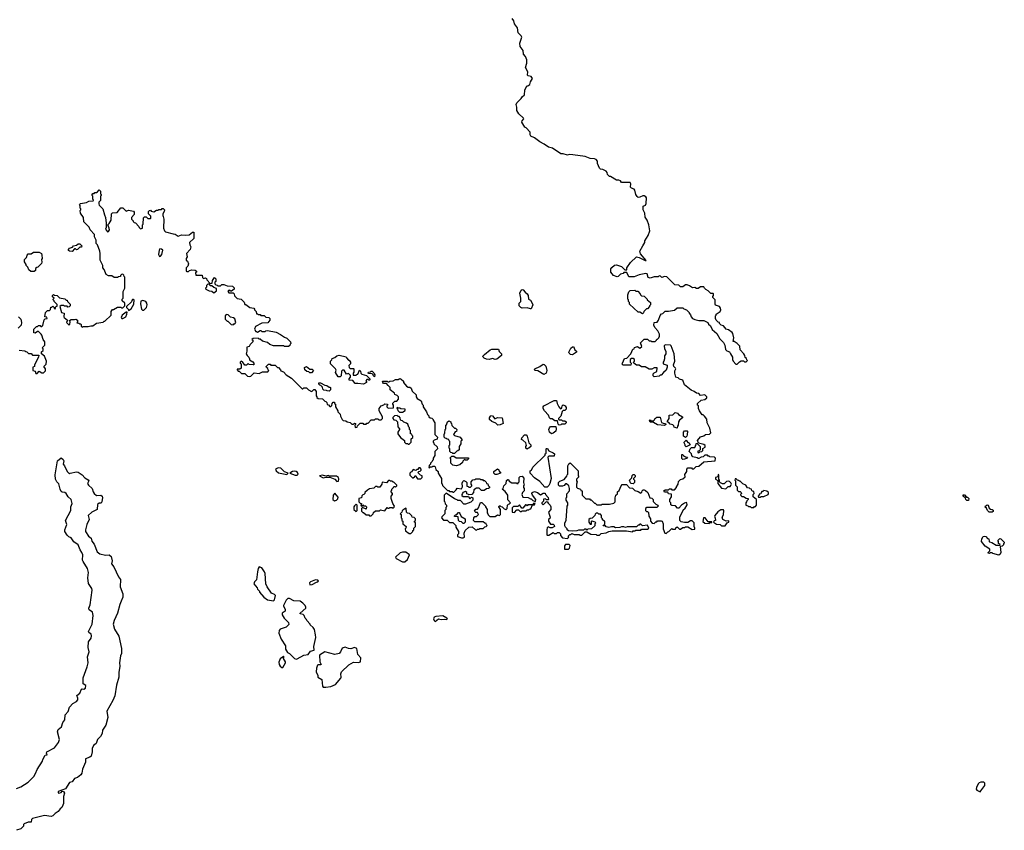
# Model space of a CAD drawing. Extents: x 1861455 to 2058065, y 200073 to 437907.
# Tile 244 of 256: x 1911632 to 1923320, y 321755 to 331383. Entities that reach past the tile are written whole.
import ezdxf

# ---------------------------------------------------------------- set-up
doc = ezdxf.new("R2010")
doc.units = 0

msp = doc.modelspace()

# ---------------------------------------------------------------- linework, layer by layer
at = {"layer": '0CON05XD'}
for points in [[(1919815, 326200), (1919805, 326200), (1919795, 326210), (1919765, 326210), (1919745, 326190), (1919723, 326187), (1919695, 326170), (1919685, 326170), (1919675, 326180), (1919622, 326192), (1919610, 326205), (1919608, 326228), (1919580, 326255), (1919590, 326285), (1919605, 326300), (1919648, 326302), (1919650, 326315), (1919660, 326325), (1919662, 326348), (1919675, 326350), (1919710, 326315), (1919710, 326275), (1919698, 326262), (1919682, 326258), (1919682, 326242), (1919695, 326240), (1919705, 326250), (1919728, 326252), (1919740, 326265), (1919742, 326288), (1919770, 326305), (1919770, 326325), (1919755, 326338), (1919692, 326352), (1919680, 326385), (1919712, 326428), (1919755, 326440), (1919773, 326457), (1919822, 326458), (1919838, 326475), (1919825, 326530), (1919792, 326595), (1919787, 326637), (1919760, 326675), (1919745, 326690), (1919735, 326690), (1919700, 326735), (1919690, 326765), (1919690, 326795), (1919680, 326805), (1919680, 326825), (1919720, 326865), (1919765, 326870), (1919788, 326892), (1919790, 326905), (1919765, 326927), (1919715, 326920), (1919695, 326942), (1919665, 326948), (1919638, 326968), (1919604, 326984), (1919524, 327044), (1919505, 327100), (1919465, 327112), (1919447, 327127), (1919422, 327135), (1919408, 327185), (1919408, 327212), (1919420, 327235), (1919418, 327245), (1919398, 327265), (1919392, 327285), (1919408, 327325), (1919402, 327415), (1919367, 327507), (1919357, 327517), (1919295, 327520), (1919283, 327507), (1919288, 327475), (1919302, 327445), (1919302, 327415), (1919288, 327392), (1919288, 327355), (1919280, 327325), (1919270, 327315), (1919270, 327295), (1919318, 327278), (1919320, 327255), (1919305, 327220), (1919275, 327192), (1919245, 327160), (1919235, 327160), (1919225, 327150), (1919165, 327140), (1919153, 327153), (1919150, 327175), (1919165, 327190), (1919197, 327203), (1919198, 327248), (1919163, 327247), (1919135, 327230), (1919105, 327230), (1919055, 327260), (1919015, 327260), (1918985, 327280), (1918955, 327280), (1918922, 327302), (1918920, 327315), (1918930, 327325), (1918930, 327345), (1918915, 327360), (1918895, 327360), (1918880, 327345), (1918880, 327315), (1918890, 327305), (1918885, 327280), (1918795, 327280), (1918780, 327295), (1918788, 327302), (1918812, 327358), (1918838, 327362), (1918888, 327412), (1918912, 327468), (1918928, 327472), (1918932, 327488), (1918965, 327500), (1918995, 327480), (1919018, 327502), (1919000, 327545), (1919045, 327590), (1919085, 327590), (1919105, 327570), (1919125, 327570), (1919135, 327560), (1919175, 327560), (1919190, 327575), (1919195, 327590), (1919205, 327590), (1919218, 327602), (1919228, 327625), (1919227, 327647), (1919208, 327688), (1919170, 327725), (1919160, 327755), (1919162, 327788), (1919198, 327792), (1919217, 327813), (1919235, 327870), (1919252, 327888), (1919268, 327892), (1919295, 327920), (1919335, 327920), (1919406, 327934), (1919435, 327960), (1919505, 327960), (1919515, 327950), (1919548, 327938), (1919580, 327905), (1919580, 327895), (1919597, 327877), (1919604, 327854), (1919620, 327835), (1919645, 327822), (1919695, 327808), (1919755, 327810), (1919800, 327785), (1919810, 327765), (1919832, 327745), (1919854, 327704), (1919906, 327656), (1919944, 327594), (1919987, 327547), (1920002, 327515), (1920010, 327465), (1920025, 327450), (1920059, 327439), (1920068, 327412), (1920092, 327375), (1920092, 327345), (1920100, 327325), (1920135, 327290), (1920148, 327292), (1920175, 327320), (1920195, 327330), (1920225, 327330), (1920235, 327320), (1920255, 327320), (1920270, 327335), (1920262, 327342), (1920258, 327358), (1920242, 327372), (1920240, 327395), (1920230, 327415), (1920183, 327463), (1920180, 327505), (1920150, 327535), (1920115, 327560), (1920102, 327562), (1920108, 327605), (1920098, 327655), (1920089, 327669), (1920048, 327698), (1920020, 327705), (1919986, 327746), (1919960, 327755), (1919940, 327775), (1919940, 327785), (1919925, 327790), (1919900, 327815), (1919890, 327835), (1919890, 327865), (1919900, 327875), (1919900, 327885), (1919948, 327915), (1919957, 327935), (1919952, 327955), (1919940, 327975), (1919893, 327993), (1919888, 328005), (1919888, 328055), (1919860, 328085), (1919860, 328095), (1919870, 328105), (1919870, 328125), (1919865, 328130), (1919835, 328130), (1919805, 328162), (1919777, 328177), (1919760, 328195), (1919755, 328210), (1919715, 328208), (1919685, 328190), (1919665, 328190), (1919645, 328200), (1919618, 328198), (1919585, 328223), (1919555, 328232), (1919535, 328232), (1919505, 328210), (1919475, 328210), (1919455, 328228), (1919410, 328235), (1919315, 328328), (1919288, 328332), (1919255, 328320), (1919238, 328338), (1919225, 328340), (1919212, 328328), (1919165, 328330), (1919115, 328312), (1919092, 328322), (1919080, 328365), (1919065, 328370), (1918985, 328352), (1918925, 328330), (1918865, 328330), (1918838, 328378), (1918805, 328380), (1918795, 328370), (1918765, 328360), (1918738, 328332), (1918725, 328330), (1918680, 328345), (1918650, 328385), (1918648, 328398), (1918650, 328425), (1918662, 328438), (1918693, 328467), (1918715, 328472), (1918775, 328450), (1918815, 328410), (1918838, 328412), (1918840, 328435), (1918881, 328499), (1918955, 328567), (1918985, 328560), (1919055, 328522), (1919068, 328522), (1919002, 328602), (1918992, 328635), (1919030, 328695), (1919052, 328738), (1919052, 328755), (1919091, 328819), (1919112, 328875), (1919102, 328945), (1919082, 329002), (1919058, 329038), (1919052, 329085), (1919032, 329125), (1919032, 329168), (1919059, 329181), (1919070, 329200), (1919074, 329265), (1919065, 329279), (1919045, 329289), (1919031, 329289), (1918993, 329273), (1918975, 329272), (1918961, 329281), (1918948, 329305), (1918936, 329356), (1918925, 329370), (1918895, 329380), (1918882, 329395), (1918888, 329435), (1918880, 329450), (1918775, 329450), (1918765, 329470), (1918745, 329478), (1918715, 329478), (1918645, 329520), (1918635, 329520), (1918610, 329545), (1918607, 329567), (1918593, 329583), (1918555, 329602), (1918528, 329608), (1918515, 329620), (1918493, 329673), (1918492, 329702), (1918475, 329722), (1918455, 329732), (1918403, 329733), (1918345, 329758), (1918198, 329778), (1918155, 329780), (1918135, 329772), (1918085, 329790), (1918055, 329790), (1917957, 329857), (1917908, 329868), (1917860, 329905), (1917805, 329930), (1917745, 329980), (1917701, 330001), (1917692, 330015), (1917690, 330045), (1917645, 330098), (1917627, 330107), (1917592, 330165), (1917595, 330180), (1917617, 330205), (1917612, 330215), (1917558, 330265), (1917533, 330305), (1917533, 330345), (1917526, 330375), (1917534, 330395), (1917585, 330448), (1917595, 330468), (1917625, 330490), (1917628, 330545), (1917654, 330596), (1917665, 330598), (1917687, 330613), (1917697, 330645), (1917719, 330685), (1917705, 330706), (1917670, 330715), (1917660, 330725), (1917663, 330765), (1917637, 330815), (1917654, 330865), (1917652, 330905), (1917636, 330946), (1917612, 330975), (1917608, 331015), (1917572, 331065), (1917570, 331105), (1917591, 331175), (1917585, 331189), (1917550, 331225), (1917541, 331285), (1917506, 331335), (1917498, 331368), (1917480, 331395)], [(1912555, 329340), (1912575, 329360), (1912590, 329345), (1912590, 329315), (1912600, 329305), (1912600, 329295), (1912590, 329285), (1912590, 329235), (1912573, 329217), (1912570, 329195), (1912575, 329180), (1912618, 329135), (1912638, 329065), (1912652, 329035), (1912660, 328965), (1912660, 328915), (1912652, 328895), (1912675, 328862), (1912688, 328865), (1912697, 328885), (1912696, 328906), (1912680, 328945), (1912695, 328960), (1912717, 329003), (1912722, 329078), (1912735, 329090), (1912788, 329092), (1912835, 329150), (1912855, 329150), (1912895, 329110), (1912925, 329122), (1912985, 329110), (1912992, 329095), (1912992, 329068), (1912960, 329035), (1912960, 329015), (1912980, 328995), (1912980, 328985), (1912992, 328972), (1913008, 328968), (1913048, 328928), (1913050, 328915), (1913065, 328900), (1913090, 328905), (1913090, 328945), (1913100, 328955), (1913102, 329028), (1913115, 329040), (1913135, 329040), (1913155, 329020), (1913185, 329020), (1913190, 329025), (1913188, 329048), (1913160, 329075), (1913160, 329105), (1913172, 329118), (1913185, 329120), (1913195, 329110), (1913225, 329100), (1913255, 329120), (1913275, 329120), (1913285, 329130), (1913315, 329130), (1913325, 329140), (1913335, 329140), (1913350, 329125), (1913347, 329103), (1913330, 329075), (1913330, 329055), (1913337, 329047), (1913342, 329015), (1913340, 328905), (1913352, 328875), (1913364, 328864), (1913455, 328838), (1913477, 328837), (1913515, 328812), (1913555, 328828), (1913605, 328823), (1913645, 328828), (1913682, 328858), (1913698, 328858), (1913700, 328785), (1913650, 328735), (1913652, 328708), (1913662, 328685), (1913657, 328653), (1913612, 328605), (1913620, 328565), (1913610, 328545), (1913610, 328525), (1913624, 328514), (1913638, 328482), (1913627, 328455), (1913608, 328435), (1913610, 328395), (1913615, 328390), (1913635, 328390), (1913650, 328405), (1913677, 328413), (1913717, 328407), (1913730, 328395), (1913730, 328385), (1913720, 328375), (1913725, 328350), (1913798, 328348), (1913802, 328322), (1913815, 328310), (1913838, 328318), (1913848, 328308), (1913852, 328292), (1913895, 328250), (1913918, 328252), (1913920, 328285), (1913945, 328320), (1913960, 328305), (1913960, 328275), (1913950, 328265), (1913950, 328245), (1913962, 328232), (1913975, 328230), (1913985, 328220), (1914015, 328220), (1914033, 328237), (1914055, 328238), (1914095, 328220), (1914157, 328217), (1914178, 328198), (1914178, 328182), (1914145, 328160), (1914135, 328160), (1914125, 328170), (1914112, 328168), (1914102, 328155), (1914115, 328140), (1914168, 328138), (1914180, 328125), (1914182, 328102), (1914215, 328070), (1914260, 328065), (1914298, 328028), (1914305, 328000), (1914318, 327998), (1914363, 327963), (1914410, 327955), (1914420, 327945), (1914420, 327935), (1914440, 327915), (1914445, 327890), (1914455, 327890), (1914465, 327880), (1914485, 327880), (1914495, 327870), (1914535, 327870), (1914555, 327850), (1914590, 327845), (1914600, 327835), (1914600, 327815), (1914578, 327782), (1914505, 327780), (1914432, 327738), (1914420, 327705), (1914435, 327680), (1914445, 327680), (1914455, 327670), (1914485, 327690), (1914495, 327690), (1914505, 327680), (1914545, 327680), (1914553, 327687), (1914575, 327690), (1914675, 327672), (1914730, 327645), (1914775, 327610), (1914805, 327600), (1914848, 327558), (1914850, 327535), (1914842, 327528), (1914838, 327512), (1914825, 327500), (1914775, 327500), (1914765, 327510), (1914645, 327510), (1914603, 327523), (1914575, 327550), (1914513, 327563), (1914488, 327588), (1914475, 327590), (1914465, 327600), (1914402, 327598), (1914390, 327585), (1914400, 327575), (1914400, 327555), (1914370, 327525), (1914355, 327500), (1914330, 327495), (1914330, 327445), (1914322, 327415), (1914332, 327395), (1914352, 327375), (1914362, 327355), (1914362, 327342), (1914399, 327319), (1914410, 327305), (1914410, 327285), (1914405, 327282), (1914358, 327288), (1914345, 327300), (1914325, 327280), (1914305, 327280), (1914278, 327318), (1914262, 327328), (1914250, 327315), (1914250, 327305), (1914260, 327295), (1914260, 327245), (1914245, 327230), (1914215, 327230), (1914212, 327225), (1914225, 327210), (1914238, 327208), (1914265, 327180), (1914305, 327180), (1914335, 327150), (1914357, 327143), (1914375, 327150), (1914415, 327190), (1914475, 327182), (1914515, 327200), (1914578, 327202), (1914590, 327215), (1914582, 327222), (1914578, 327238), (1914562, 327252), (1914560, 327265), (1914585, 327290), (1914605, 327290), (1914615, 327280), (1914665, 327280), (1914692, 327252), (1914705, 327250), (1914730, 327225), (1914732, 327212), (1914765, 327200), (1914794, 327164), (1914860, 327125), (1914985, 327000), (1914995, 327000), (1915005, 327010), (1915035, 327010), (1915060, 326985), (1915095, 326968), (1915105, 326970), (1915125, 326990), (1915135, 326990), (1915150, 326965), (1915150, 326915), (1915160, 326905), (1915160, 326895), (1915175, 326882), (1915225, 326880), (1915255, 326850), (1915268, 326848), (1915280, 326835), (1915282, 326812), (1915298, 326808), (1915315, 326790), (1915325, 326790), (1915338, 326802), (1915340, 326825), (1915352, 326838), (1915368, 326838), (1915370, 326825), (1915380, 326815), (1915383, 326783), (1915410, 326735), (1915410, 326725), (1915437, 326697), (1915440, 326675), (1915460, 326635), (1915473, 326623), (1915505, 326620), (1915518, 326608), (1915555, 326600), (1915575, 326580), (1915595, 326580), (1915605, 326590), (1915618, 326588), (1915620, 326575), (1915610, 326565), (1915615, 326540), (1915638, 326542), (1915642, 326558), (1915675, 326590), (1915705, 326590), (1915715, 326580), (1915745, 326580), (1915755, 326590), (1915768, 326592), (1915805, 326630), (1915845, 326630), (1915855, 326640), (1915885, 326640), (1915895, 326630), (1915925, 326630), (1915938, 326645), (1915940, 326665), (1915900, 326735), (1915900, 326765), (1915922, 326798), (1915955, 326810), (1915965, 326820), (1915998, 326818), (1916000, 326805), (1915992, 326798), (1915990, 326785), (1916005, 326770), (1916068, 326772), (1916070, 326805), (1916060, 326815), (1916062, 326828), (1916085, 326850), (1916108, 326852), (1916130, 326875), (1916130, 326905), (1916115, 326920), (1916085, 326930), (1916080, 326945), (1916030, 326985), (1916030, 327015), (1916008, 327038), (1915985, 327060), (1915952, 327062), (1915942, 327072), (1915940, 327085), (1915945, 327090), (1915995, 327090), (1916005, 327080), (1916015, 327080), (1916025, 327090), (1916067, 327093), (1916095, 327110), (1916125, 327110), (1916145, 327120), (1916160, 327115), (1916188, 327088), (1916190, 327075), (1916225, 327030), (1916245, 327020), (1916265, 327020), (1916280, 327005), (1916292, 326972), (1916338, 326928), (1916340, 326905), (1916350, 326885), (1916398, 326855), (1916410, 326815), (1916420, 326805), (1916420, 326785), (1916460, 326725), (1916472, 326692), (1916488, 326678), (1916490, 326665), (1916503, 326653), (1916525, 326650), (1916540, 326635), (1916540, 326625), (1916560, 326595), (1916560, 326455), (1916590, 326425), (1916588, 326402), (1916552, 326388), (1916542, 326378), (1916540, 326365), (1916548, 326358), (1916550, 326345), (1916588, 326308), (1916590, 326285), (1916560, 326255), (1916560, 326205), (1916540, 326175), (1916540, 326155), (1916532, 326148), (1916530, 326135), (1916510, 326115), (1916508, 326102), (1916492, 326088), (1916490, 326065), (1916495, 326060), (1916505, 326070), (1916525, 326070), (1916535, 326080), (1916555, 326080), (1916565, 326070), (1916572, 326042), (1916600, 326015), (1916600, 325995), (1916640, 325935), (1916640, 325875), (1916648, 325868), (1916652, 325852), (1916712, 325792), (1916725, 325790), (1916735, 325780), (1916765, 325780), (1916775, 325770), (1916785, 325770), (1916815, 325800), (1916825, 325820), (1916878, 325812), (1916888, 325835), (1916883, 325877), (1916892, 325898), (1916905, 325910), (1916929, 325899), (1916940, 325885), (1916942, 325842), (1916955, 325840), (1916965, 325830), (1916985, 325830), (1917000, 325845), (1917000, 325855), (1916990, 325865), (1916990, 325895), (1917012, 325918), (1917035, 325920), (1917045, 325930), (1917095, 325930), (1917105, 325920), (1917125, 325920), (1917135, 325910), (1917148, 325908), (1917168, 325888), (1917172, 325872), (1917188, 325868), (1917192, 325852), (1917210, 325835), (1917208, 325822), (1917197, 325813), (1917175, 325810), (1917145, 325790), (1917115, 325790), (1917085, 325820), (1917053, 325817), (1917022, 325798), (1917020, 325765), (1916998, 325742), (1916965, 325740), (1916960, 325745)], [(1911628, 327458), (1911695, 327450), (1911705, 327440), (1911718, 327438), (1911738, 327418), (1911768, 327418), (1911785, 327400), (1911858, 327398), (1911857, 327373), (1911810, 327285), (1911810, 327265), (1911790, 327255), (1911790, 327215), (1911818, 327208), (1911825, 327180), (1911838, 327182), (1911865, 327210), (1911895, 327190), (1911915, 327190), (1911938, 327212), (1911940, 327235), (1911920, 327265), (1911948, 327292), (1911950, 327325), (1911928, 327388), (1911890, 327415), (1911893, 327437), (1911910, 327455), (1911910, 327475), (1911900, 327485), (1911930, 327515), (1911930, 327555), (1911910, 327585), (1911897, 327637), (1911888, 327648), (1911855, 327680), (1911845, 327680), (1911815, 327660), (1911802, 327662), (1911800, 327705), (1911832, 327738), (1911845, 327740), (1911855, 327750), (1911875, 327750), (1911885, 327740), (1911895, 327740), (1911908, 327752), (1911923, 327817), (1911935, 327830), (1911960, 327835), (1911955, 327850), (1911930, 327855), (1911940, 327905), (1911962, 327928), (1911985, 327930), (1911998, 327942), (1912002, 327968), (1912015, 327970), (1912025, 327980), (1912038, 327968), (1912042, 327952), (1912055, 327950), (1912062, 327978), (1912078, 327982), (1912078, 327998), (1912040, 328035), (1912040, 328045), (1912030, 328055), (1912030, 328065), (1912040, 328075), (1912022, 328092), (1912020, 328105), (1912032, 328118), (1912045, 328110), (1912078, 328108), (1912105, 328080), (1912167, 328067), (1912185, 328050), (1912195, 328050), (1912200, 328035), (1912230, 328005), (1912230, 327985), (1912218, 327972), (1912205, 327970), (1912195, 327980), (1912165, 327980), (1912155, 327988), (1912123, 327987), (1912110, 327975), (1912130, 327905), (1912160, 327895), (1912158, 327855), (1912162, 327845), (1912200, 327815), (1912190, 327785), (1912215, 327760), (1912227, 327763), (1912230, 327795), (1912222, 327808), (1912245, 327820), (1912285, 327820), (1912297, 327827), (1912320, 327815), (1912320, 327795), (1912312, 327782), (1912335, 327780), (1912345, 327770), (1912355, 327770), (1912362, 327762), (1912363, 327743), (1912375, 327732), (1912385, 327740), (1912445, 327738), (1912475, 327748), (1912502, 327748), (1912543, 327777), (1912625, 327790), (1912635, 327800), (1912645, 327800), (1912718, 327872), (1912720, 327915), (1912735, 327940), (1912745, 327940), (1912795, 327970), (1912835, 327970), (1912845, 327960), (1912855, 327960), (1912880, 327985), (1912880, 328015), (1912850, 328045), (1912850, 328065), (1912860, 328075), (1912862, 328155), (1912880, 328195), (1912880, 328325), (1912872, 328332), (1912868, 328348), (1912855, 328360), (1912842, 328358), (1912830, 328345), (1912828, 328332), (1912805, 328330), (1912795, 328320), (1912755, 328320), (1912725, 328340), (1912685, 328340), (1912660, 328355), (1912637, 328417), (1912620, 328435), (1912620, 328465), (1912588, 328528), (1912588, 328605), (1912582, 328632), (1912557, 328707), (1912542, 328725), (1912540, 328765), (1912522, 328805), (1912522, 328832), (1912470, 328885), (1912458, 328918), (1912393, 328983), (1912390, 329035), (1912354, 329084), (1912350, 329115), (1912360, 329125), (1912360, 329135), (1912350, 329145), (1912350, 329175), (1912342, 329188), (1912355, 329200), (1912425, 329210), (1912453, 329227), (1912505, 329230), (1912510, 329235), (1912500, 329255), (1912500, 329285), (1912493, 329293), (1912493, 329307), (1912502, 329318), (1912515, 329320), (1912525, 329330), (1912545, 329330), (1912555, 329340)], [(1912255, 328630), (1912222, 328632), (1912212, 328642), (1912210, 328655), (1912225, 328670), (1912258, 328682), (1912272, 328698), (1912307, 328703), (1912325, 328720), (1912345, 328720), (1912370, 328695), (1912368, 328682), (1912345, 328680), (1912318, 328652), (1912305, 328650), (1912295, 328660), (1912285, 328660), (1912255, 328630)], [(1913291, 328571), (1913305, 328572), (1913320, 328595), (1913330, 328645), (1913317, 328657), (1913295, 328660), (1913288, 328645), (1913281, 328595), (1913291, 328571)], [(1911805, 328390), (1911765, 328390), (1911742, 328412), (1911730, 328445), (1911710, 328465), (1911710, 328475), (1911690, 328505), (1911690, 328535), (1911715, 328560), (1911723, 328587), (1911735, 328600), (1911767, 328603), (1911798, 328622), (1911865, 328620), (1911890, 328605), (1911897, 328587), (1911900, 328545), (1911890, 328535), (1911897, 328503), (1911890, 328485), (1911848, 328442), (1911835, 328440), (1911822, 328428), (1911820, 328405), (1911805, 328390)], [(1913935, 328140), (1913968, 328162), (1913968, 328188), (1913935, 328200), (1913915, 328220), (1913892, 328222), (1913885, 328240), (1913865, 328240), (1913850, 328225), (1913850, 328205), (1913840, 328195), (1913842, 328182), (1913883, 328163), (1913915, 328160), (1913935, 328140)], [(1917695, 327948), (1917655, 327960), (1917598, 327958), (1917580, 327965), (1917563, 327983), (1917560, 328015), (1917580, 328035), (1917580, 328075), (1917568, 328135), (1917585, 328170), (1917595, 328178), (1917610, 328175), (1917632, 328145), (1917657, 328125), (1917668, 328105), (1917673, 328063), (1917695, 328050), (1917712, 328022), (1917722, 327995), (1917705, 327950), (1917695, 327948)], [(1919025, 327890), (1918995, 327910), (1918975, 327910), (1918872, 328002), (1918870, 328025), (1918860, 328035), (1918860, 328055), (1918850, 328065), (1918850, 328115), (1918865, 328150), (1918880, 328165), (1918935, 328170), (1918945, 328160), (1918968, 328158), (1918998, 328128), (1919000, 328115), (1919012, 328102), (1919045, 328100), (1919080, 328065), (1919080, 328055), (1919120, 328025), (1919120, 327995), (1919110, 327985), (1919110, 327975), (1919085, 327950), (1919072, 327948), (1919042, 327918), (1919038, 327902), (1919025, 327890)], [(1912925, 327930), (1912955, 327950), (1912988, 328005), (1912990, 328055), (1912985, 328060), (1912972, 328058), (1912962, 328048), (1912958, 328032), (1912900, 327975), (1912900, 327965), (1912920, 327945), (1912925, 327930)], [(1913092, 327932), (1913105, 327934), (1913137, 327965), (1913144, 327996), (1913141, 328015), (1913128, 328035), (1913093, 328047), (1913072, 328038), (1913068, 328008), (1913078, 327945), (1913092, 327932)], [(1911620, 327855), (1911647, 327827), (1911652, 327785), (1911650, 327755), (1911615, 327720)], [(1912844, 327834), (1912855, 327834), (1912892, 327855), (1912906, 327885), (1912908, 327908), (1912895, 327910), (1912848, 327872), (1912837, 327845), (1912844, 327834)], [(1914165, 327760), (1914175, 327770), (1914188, 327772), (1914200, 327785), (1914185, 327830), (1914172, 327842), (1914135, 327850), (1914107, 327877), (1914085, 327880), (1914070, 327865), (1914070, 327825), (1914095, 327800), (1914105, 327800), (1914142, 327762), (1914165, 327760)], [(1918195, 327403), (1918170, 327405), (1918153, 327423), (1918152, 327435), (1918175, 327480), (1918193, 327497), (1918205, 327500), (1918223, 327463), (1918240, 327445), (1918240, 327435), (1918195, 327403)], [(1915715, 327052), (1915645, 327062), (1915615, 327060), (1915587, 327097), (1915542, 327102), (1915542, 327118), (1915560, 327135), (1915560, 327155), (1915535, 327180), (1915512, 327172), (1915485, 327220), (1915465, 327220), (1915452, 327208), (1915448, 327152), (1915435, 327140), (1915412, 327142), (1915383, 327193), (1915388, 327218), (1915380, 327235), (1915320, 327295), (1915320, 327325), (1915338, 327342), (1915342, 327358), (1915375, 327370), (1915398, 327392), (1915425, 327400), (1915508, 327378), (1915510, 327365), (1915535, 327340), (1915545, 327340), (1915560, 327315), (1915560, 327295), (1915540, 327275), (1915542, 327252), (1915555, 327240), (1915595, 327240), (1915600, 327235), (1915600, 327195), (1915590, 327185), (1915592, 327162), (1915625, 327160), (1915635, 327170), (1915648, 327172), (1915665, 327220), (1915678, 327208), (1915680, 327185), (1915692, 327172), (1915748, 327158), (1915788, 327118), (1915790, 327105), (1915785, 327100), (1915775, 327100), (1915765, 327110), (1915752, 327108), (1915740, 327095), (1915750, 327085), (1915748, 327072), (1915715, 327052)], [(1917205, 327347), (1917175, 327350), (1917145, 327362), (1917134, 327374), (1917132, 327385), (1917148, 327405), (1917218, 327462), (1917235, 327468), (1917315, 327470), (1917322, 327442), (1917350, 327415), (1917350, 327395), (1917295, 327350), (1917275, 327348), (1917245, 327358), (1917205, 327347)], [(1915095, 327190), (1915075, 327190), (1915065, 327200), (1915040, 327205), (1915018, 327225), (1915015, 327250), (1915035, 327262), (1915075, 327230), (1915105, 327230), (1915120, 327215), (1915095, 327190)], [(1917855, 327170), (1917782, 327212), (1917750, 327215), (1917742, 327225), (1917748, 327235), (1917807, 327263), (1917845, 327290), (1917858, 327288), (1917877, 327267), (1917888, 327215), (1917880, 327185), (1917855, 327170)], [(1915845, 327140), (1915832, 327152), (1915830, 327165), (1915818, 327178), (1915775, 327180), (1915770, 327185), (1915772, 327198), (1915795, 327200), (1915805, 327210), (1915818, 327208), (1915838, 327188), (1915840, 327175), (1915850, 327165), (1915845, 327140)], [(1915305, 326970), (1915283, 326973), (1915275, 326980), (1915242, 326982), (1915230, 326995), (1915228, 327018), (1915208, 327038), (1915195, 327040), (1915182, 327052), (1915182, 327068), (1915205, 327070), (1915255, 327040), (1915277, 327037), (1915305, 327020), (1915315, 327020), (1915320, 327015), (1915320, 326985), (1915305, 326970)], [(1918038, 326568), (1918025, 326580), (1918018, 326618), (1917985, 326620), (1917955, 326640), (1917935, 326640), (1917922, 326652), (1917908, 326685), (1917862, 326735), (1917848, 326765), (1917848, 326785), (1917855, 326798), (1917975, 326858), (1918005, 326860), (1918013, 326823), (1918033, 326783), (1918052, 326762), (1918068, 326772), (1918070, 326795), (1918085, 326810), (1918106, 326796), (1918120, 326775), (1918118, 326755), (1918105, 326740), (1918085, 326740), (1918072, 326728), (1918057, 326673), (1918030, 326645), (1918030, 326635), (1918035, 326630), (1918065, 326630), (1918075, 326620), (1918105, 326620), (1918118, 326608), (1918120, 326595), (1918105, 326580), (1918065, 326580), (1918055, 326570), (1918038, 326568)], [(1916255, 326340), (1916280, 326365), (1916280, 326405), (1916298, 326422), (1916300, 326435), (1916292, 326442), (1916288, 326458), (1916270, 326465), (1916270, 326505), (1916260, 326515), (1916260, 326535), (1916252, 326542), (1916238, 326578), (1916225, 326590), (1916192, 326602), (1916178, 326618), (1916162, 326622), (1916152, 326632), (1916150, 326655), (1916138, 326668), (1916125, 326670), (1916115, 326680), (1916082, 326678), (1916062, 326658), (1916060, 326645), (1916072, 326632), (1916097, 326627), (1916118, 326608), (1916120, 326545), (1916140, 326525), (1916140, 326515), (1916120, 326485), (1916120, 326465), (1916151, 326421), (1916200, 326385), (1916200, 326365), (1916215, 326350), (1916235, 326350), (1916245, 326340), (1916255, 326340)], [(1916175, 326720), (1916208, 326742), (1916208, 326758), (1916155, 326760), (1916145, 326770), (1916125, 326770), (1916112, 326778), (1916110, 326765), (1916118, 326758), (1916122, 326742), (1916142, 326722), (1916175, 326720)], [(1917308, 326568), (1917285, 326590), (1917235, 326610), (1917210, 326635), (1917210, 326655), (1917220, 326675), (1917225, 326680), (1917245, 326678), (1917272, 326642), (1917305, 326658), (1917360, 326655), (1917372, 326588), (1917335, 326572), (1917308, 326568)], [(1919435, 326530), (1919402, 326542), (1919398, 326558), (1919385, 326570), (1919355, 326580), (1919338, 326598), (1919322, 326602), (1919322, 326615), (1919340, 326645), (1919340, 326685), (1919385, 326690), (1919415, 326717), (1919441, 326711), (1919454, 326694), (1919500, 326665), (1919500, 326655), (1919464, 326626), (1919453, 326607), (1919450, 326565), (1919440, 326555), (1919435, 326530)], [(1916795, 326230), (1916775, 326230), (1916765, 326240), (1916752, 326242), (1916740, 326255), (1916740, 326285), (1916730, 326295), (1916730, 326325), (1916740, 326335), (1916740, 326375), (1916732, 326382), (1916728, 326398), (1916705, 326400), (1916695, 326410), (1916682, 326412), (1916670, 326425), (1916670, 326455), (1916680, 326475), (1916683, 326517), (1916690, 326525), (1916690, 326565), (1916698, 326572), (1916712, 326608), (1916725, 326620), (1916750, 326605), (1916750, 326595), (1916760, 326585), (1916762, 326562), (1916792, 326532), (1916805, 326530), (1916820, 326515), (1916818, 326492), (1916802, 326488), (1916780, 326455), (1916793, 326443), (1916860, 326425), (1916880, 326395), (1916880, 326385), (1916870, 326375), (1916870, 326345), (1916850, 326315), (1916848, 326272), (1916835, 326260), (1916822, 326258), (1916795, 326230)], [(1917945, 326462), (1917923, 326483), (1917912, 326515), (1917920, 326535), (1917935, 326550), (1917995, 326550), (1918002, 326525), (1917998, 326495), (1917965, 326470), (1917945, 326462)], [(1919285, 326563), (1919205, 326570), (1919155, 326600), (1919122, 326602), (1919112, 326612), (1919110, 326625), (1919115, 326630), (1919125, 326620), (1919155, 326620), (1919168, 326632), (1919175, 326650), (1919185, 326650), (1919195, 326660), (1919235, 326660), (1919250, 326600), (1919269, 326589), (1919300, 326585), (1919302, 326575), (1919285, 326563)], [(1917655, 326280), (1917640, 326295), (1917640, 326315), (1917650, 326325), (1917640, 326355), (1917605, 326390), (1917590, 326395), (1917592, 326418), (1917625, 326450), (1917645, 326450), (1917657, 326437), (1917678, 326358), (1917700, 326335), (1917698, 326312), (1917678, 326292), (1917665, 326290), (1917655, 326280)], [(1919535, 326420), (1919510, 326435), (1919510, 326485), (1919525, 326500), (1919555, 326500), (1919560, 326495), (1919557, 326453), (1919550, 326435), (1919535, 326420)], [(1919545, 326310), (1919533, 326323), (1919532, 326335), (1919520, 326355), (1919520, 326365), (1919545, 326390), (1919550, 326375), (1919565, 326360), (1919575, 326360), (1919590, 326335), (1919545, 326310)], [(1916960, 325745), (1916942, 325752), (1916940, 325765), (1916925, 325780), (1916892, 325768), (1916890, 325755), (1916880, 325745), (1916882, 325732), (1916895, 325720), (1916958, 325718), (1916975, 325690), (1916995, 325710), (1917010, 325705), (1917010, 325675), (1916988, 325652), (1916925, 325628), (1916905, 325630), (1916865, 325670), (1916835, 325670), (1916825, 325680), (1916795, 325690), (1916695, 325760), (1916670, 325735), (1916670, 325665), (1916680, 325655), (1916682, 325632), (1916700, 325615), (1916700, 325595), (1916692, 325588), (1916690, 325565), (1916680, 325555), (1916677, 325513), (1916642, 325478), (1916640, 325465), (1916665, 325440), (1916705, 325440), (1916735, 325410), (1916775, 325410), (1916810, 325375), (1916810, 325355), (1916840, 325305), (1916840, 325275), (1916830, 325265), (1916830, 325245), (1916875, 325230), (1916895, 325230), (1916912, 325238), (1916908, 325285), (1916920, 325315), (1916963, 325357), (1917005, 325360), (1917042, 325322), (1917055, 325320), (1917065, 325330), (1917085, 325330), (1917095, 325340), (1917135, 325340), (1917152, 325358), (1917168, 325362), (1917180, 325375), (1917172, 325382), (1917168, 325398), (1917152, 325402), (1917135, 325420), (1917035, 325420), (1917020, 325435), (1917022, 325468), (1917035, 325480), (1917055, 325480), (1917078, 325505), (1917065, 325530), (1917045, 325530), (1917030, 325545), (1917045, 325570), (1917065, 325570), (1917080, 325585), (1917102, 325648), (1917118, 325648), (1917160, 325605), (1917160, 325595), (1917180, 325565), (1917180, 325525), (1917190, 325515), (1917192, 325502), (1917212, 325482), (1917275, 325480), (1917305, 325500), (1917328, 325492), (1917340, 325505), (1917340, 325565), (1917320, 325595), (1917322, 325608), (1917335, 325610), (1917345, 325600), (1917358, 325598), (1917382, 325572), (1917395, 325570), (1917405, 325560), (1917420, 325575), (1917422, 325618), (1917435, 325630), (1917448, 325632), (1917460, 325645), (1917428, 325678), (1917427, 325737), (1917397, 325777), (1917360, 325805), (1917370, 325815), (1917380, 325845), (1917408, 325872), (1917412, 325908), (1917425, 325920), (1917435, 325920), (1917442, 325902), (1917475, 325880), (1917525, 325880), (1917535, 325872), (1917550, 325875), (1917550, 325885), (1917560, 325895), (1917560, 325945), (1917572, 325958), (1917595, 325960), (1917617, 325937), (1917612, 325885), (1917620, 325855), (1917613, 325847), (1917612, 325825), (1917620, 325815), (1917620, 325785), (1917600, 325765), (1917592, 325745), (1917605, 325712), (1917667, 325707), (1917695, 325690), (1917705, 325690), (1917725, 325670), (1917755, 325660), (1917760, 325685), (1917718, 325735), (1917710, 325755), (1917715, 325768), (1917745, 325777), (1917780, 325765), (1917815, 325740), (1917845, 325760), (1917870, 325760), (1917872, 325742), (1917907, 325707), (1917910, 325685), (1917905, 325680), (1917885, 325680), (1917875, 325690), (1917852, 325688), (1917850, 325665), (1917830, 325645), (1917830, 325635), (1917845, 325620), (1917882, 325658), (1917895, 325660), (1917905, 325640), (1917930, 325615), (1917938, 325595), (1917938, 325565), (1917910, 325535), (1917930, 325475), (1917925, 325460), (1917910, 325445), (1917910, 325425), (1917932, 325392), (1917965, 325390), (1917978, 325378), (1917980, 325365), (1917952, 325348), (1917928, 325348), (1917905, 325360), (1917892, 325348), (1917888, 325325), (1917890, 325265), (1917895, 325260), (1917915, 325260), (1917965, 325290), (1917975, 325280), (1918005, 325280), (1918015, 325290), (1918035, 325290), (1918050, 325275), (1918050, 325255), (1918075, 325230), (1918135, 325220), (1918150, 325235), (1918142, 325248), (1918162, 325268), (1918175, 325270), (1918185, 325280), (1918215, 325270), (1918275, 325270), (1918285, 325260), (1918305, 325260), (1918345, 325300), (1918365, 325300), (1918413, 325273), (1918475, 325270), (1918485, 325260), (1918515, 325260), (1918535, 325280), (1918595, 325288), (1918625, 325302), (1918665, 325310), (1918835, 325310), (1918905, 325300), (1918915, 325310), (1918935, 325310), (1918945, 325320), (1919005, 325320), (1919015, 325330), (1919085, 325330), (1919100, 325345), (1919085, 325380), (1919025, 325372), (1919005, 325390), (1918995, 325390), (1918985, 325380), (1918975, 325380), (1918955, 325360), (1918935, 325358), (1918845, 325360), (1918825, 325352), (1918805, 325360), (1918775, 325360), (1918755, 325350), (1918705, 325348), (1918685, 325360), (1918658, 325358), (1918625, 325352), (1918595, 325360), (1918585, 325370), (1918560, 325370), (1918562, 325378), (1918580, 325385), (1918578, 325428), (1918565, 325430), (1918552, 325442), (1918550, 325455), (1918540, 325465), (1918540, 325495), (1918528, 325508), (1918505, 325510), (1918495, 325520), (1918475, 325520), (1918462, 325508), (1918458, 325492), (1918428, 325462), (1918405, 325460), (1918390, 325445), (1918390, 325415), (1918405, 325390), (1918418, 325392), (1918420, 325425), (1918425, 325430), (1918458, 325418), (1918470, 325405), (1918460, 325395), (1918458, 325372), (1918420, 325335), (1918375, 325330), (1918365, 325320), (1918355, 325330), (1918335, 325330), (1918325, 325320), (1918265, 325320), (1918245, 325310), (1918195, 325308), (1918145, 325310), (1918132, 325322), (1918130, 325335), (1918110, 325355), (1918103, 325373), (1918102, 325405), (1918120, 325435), (1918130, 325605), (1918140, 325615), (1918140, 325645), (1918120, 325675), (1918120, 325705), (1918128, 325712), (1918128, 325752), (1918160, 325785), (1918160, 325815), (1918150, 325845), (1918125, 325870), (1918112, 325868), (1918095, 325850), (1918077, 325843), (1918042, 325842), (1918030, 325855), (1918030, 325885), (1918045, 325902), (1918095, 325920), (1918128, 325962), (1918130, 325975), (1918140, 325985), (1918140, 326085), (1918152, 326108), (1918168, 326118), (1918260, 326025), (1918260, 325965), (1918270, 325955), (1918240, 325925), (1918240, 325905), (1918248, 325895), (1918240, 325865), (1918242, 325832), (1918255, 325820), (1918288, 325808), (1918292, 325792), (1918308, 325788), (1918310, 325735), (1918352, 325692), (1918395, 325690), (1918405, 325680), (1918415, 325680), (1918455, 325640), (1918465, 325640), (1918485, 325620), (1918535, 325620), (1918545, 325630), (1918635, 325630), (1918685, 325640), (1918700, 325655), (1918700, 325705), (1918710, 325735), (1918728, 325752), (1918730, 325775), (1918748, 325792), (1918772, 325848), (1918785, 325860), (1918835, 325860), (1918872, 325822), (1918905, 325820), (1918935, 325790), (1918975, 325780), (1919005, 325760), (1919018, 325772), (1919020, 325785), (1919032, 325798), (1919045, 325800), (1919062, 325792), (1919090, 325765), (1919112, 325702), (1919138, 325698), (1919150, 325685), (1919152, 325662), (1919185, 325630), (1919208, 325618), (1919210, 325605), (1919195, 325590), (1919175, 325588), (1919075, 325590), (1919060, 325575), (1919060, 325555), (1919072, 325542), (1919085, 325540), (1919098, 325528), (1919100, 325485), (1919120, 325455), (1919120, 325425), (1919142, 325402), (1919165, 325400), (1919182, 325418), (1919195, 325420), (1919205, 325430), (1919245, 325432), (1919260, 325425), (1919272, 325395), (1919270, 325335), (1919292, 325282), (1919305, 325280), (1919325, 325300), (1919338, 325302), (1919375, 325340), (1919385, 325330), (1919418, 325332), (1919422, 325348), (1919435, 325360), (1919465, 325330), (1919475, 325330), (1919505, 325350), (1919525, 325350), (1919535, 325360), (1919565, 325360), (1919615, 325328), (1919645, 325332), (1919648, 325345), (1919638, 325365), (1919640, 325405), (1919615, 325430), (1919595, 325432), (1919565, 325410), (1919525, 325410), (1919485, 325420), (1919470, 325435), (1919468, 325472), (1919512, 325565), (1919526, 325574), (1919555, 325620), (1919552, 325645), (1919545, 325650), (1919525, 325642), (1919488, 325615), (1919455, 325580), (1919442, 325582), (1919417, 325607), (1919372, 325612), (1919362, 325622), (1919360, 325645), (1919350, 325655), (1919350, 325685), (1919368, 325715), (1919368, 325748), (1919335, 325750), (1919325, 325770), (1919285, 325770), (1919280, 325785), (1919295, 325800), (1919335, 325800), (1919345, 325810), (1919365, 325810), (1919375, 325800), (1919405, 325800), (1919430, 325825), (1919430, 325835), (1919450, 325865), (1919452, 325898), (1919475, 325920), (1919505, 325930), (1919530, 325955), (1919528, 325982), (1919550, 326015), (1919550, 326045), (1919562, 326058), (1919605, 326060), (1919615, 326050), (1919635, 326050), (1919663, 326077), (1919695, 326080), (1919755, 326130), (1919886, 326144), (1919890, 326175), (1919878, 326188), (1919825, 326190), (1919815, 326200)], [(1916815, 326082), (1916775, 326090), (1916752, 326115), (1916750, 326165), (1916740, 326175), (1916762, 326198), (1916785, 326200), (1916815, 326180), (1916958, 326178), (1916960, 326165), (1916945, 326150), (1916925, 326150), (1916912, 326158), (1916892, 326138), (1916890, 326125), (1916856, 326094), (1916815, 326082)], [(1917895, 325830), (1917865, 325830), (1917805, 325898), (1917745, 325942), (1917690, 325995), (1917690, 326025), (1917708, 326032), (1917722, 326068), (1917868, 326212), (1917870, 326225), (1917880, 326235), (1917880, 326285), (1917885, 326290), (1917898, 326288), (1917915, 326260), (1917965, 326240), (1917980, 326225), (1917975, 326200), (1917915, 326200), (1917900, 326185), (1917942, 325935), (1917927, 325873), (1917915, 325850), (1917895, 325830)], [(1919505, 326160), (1919492, 326172), (1919492, 326218), (1919505, 326220), (1919512, 326202), (1919525, 326200), (1919535, 326190), (1919558, 326188), (1919548, 326172), (1919525, 326162), (1919505, 326160)], [(1911595, 322252), (1911645, 322271), (1911734, 322326), (1911800, 322395), (1911822, 322428), (1911838, 322475), (1911902, 322575), (1911906, 322595), (1911935, 322648), (1911958, 322652), (1911951, 322671), (1911956, 322685), (1912044, 322736), (1912095, 322797), (1912106, 322835), (1912083, 322925), (1912089, 322951), (1912128, 322982), (1912146, 323034), (1912167, 323065), (1912174, 323125), (1912208, 323165), (1912225, 323218), (1912265, 323260), (1912308, 323285), (1912322, 323305), (1912322, 323325), (1912310, 323355), (1912345, 323382), (1912365, 323432), (1912375, 323437), (1912395, 323431), (1912415, 323444), (1912416, 323475), (1912386, 323496), (1912387, 323565), (1912433, 323695), (1912444, 323745), (1912436, 323815), (1912456, 323875), (1912445, 323925), (1912451, 323995), (1912479, 324035), (1912484, 324065), (1912479, 324085), (1912455, 324105), (1912451, 324115), (1912491, 324205), (1912506, 324306), (1912496, 324345), (1912458, 324375), (1912452, 324395), (1912468, 324432), (1912494, 324605), (1912489, 324625), (1912451, 324685), (1912442, 324755), (1912451, 324815), (1912439, 324865), (1912385, 324949), (1912380, 324965), (1912381, 325025), (1912371, 325055), (1912351, 325085), (1912325, 325144), (1912275, 325182), (1912245, 325230), (1912215, 325242), (1912195, 325259), (1912168, 325305), (1912169, 325325), (1912194, 325385), (1912177, 325435), (1912240, 325555), (1912241, 325595), (1912256, 325635), (1912243, 325685), (1912209, 325715), (1912184, 325755), (1912167, 325767), (1912135, 325772), (1912125, 325780), (1912113, 325805), (1912099, 325868), (1912074, 325894), (1912059, 325925), (1912054, 325975), (1912080, 326145), (1912125, 326178), (1912149, 326159), (1912158, 326145), (1912148, 326105), (1912165, 326082), (1912195, 326018), (1912225, 325990), (1912233, 325997), (1912305, 326012), (1912325, 326010), (1912375, 325977), (1912405, 325940), (1912445, 325919), (1912452, 325905), (1912438, 325875), (1912448, 325855), (1912493, 325815), (1912506, 325775), (1912515, 325757), (1912545, 325733), (1912595, 325734), (1912611, 325725), (1912616, 325706), (1912609, 325655), (1912598, 325642), (1912575, 325640), (1912557, 325625), (1912554, 325565), (1912487, 325533), (1912446, 325495), (1912457, 325445), (1912429, 325385), (1912412, 325325), (1912414, 325305), (1912449, 325249), (1912479, 325225), (1912487, 325187), (1912516, 325155), (1912554, 325064), (1912585, 325040), (1912651, 325021), (1912695, 325026), (1912718, 325005), (1912729, 324955), (1912721, 324921), (1912751, 324885), (1912804, 324765), (1912828, 324735), (1912827, 324645), (1912858, 324562), (1912855, 324525), (1912838, 324475), (1912821, 324435), (1912795, 324332), (1912754, 324245), (1912744, 324205), (1912758, 324145), (1912809, 324059), (1912842, 323915), (1912842, 323855), (1912830, 323825), (1912816, 323745), (1912820, 323705), (1912810, 323630), (1912809, 323575), (1912781, 323479), (1912760, 323350), (1912739, 323295), (1912665, 323168), (1912680, 323095), (1912656, 323005), (1912616, 322945), (1912611, 322905), (1912592, 322868), (1912556, 322835), (1912541, 322785), (1912510, 322760), (1912492, 322728), (1912491, 322685), (1912479, 322635), (1912465, 322624), (1912412, 322605), (1912413, 322565), (1912379, 322481), (1912370, 322435), (1912360, 322415), (1912320, 322380), (1912285, 322370), (1912255, 322330), (1912225, 322323), (1912175, 322247), (1912091, 322215), (1912088, 322205), (1912095, 322195), (1912123, 322205), (1912135, 322220), (1912154, 322214), (1912164, 322195), (1912152, 322155), (1912152, 322075), (1912146, 322054), (1912134, 322026), (1912112, 322008), (1912091, 321979), (1912054, 321956), (1912025, 321926), (1912005, 321919), (1911925, 321931), (1911785, 321896), (1911774, 321885), (1911769, 321851), (1911735, 321850), (1911685, 321831), (1911676, 321825), (1911677, 321805), (1911646, 321774), (1911595, 321755)], [(1914805, 325982), (1914820, 325995), (1914775, 326012), (1914732, 326055), (1914702, 326058), (1914670, 326045), (1914677, 326025), (1914705, 326000), (1914805, 325982)], [(1914925, 325973), (1914940, 325985), (1914930, 326005), (1914915, 326018), (1914895, 326021), (1914870, 326015), (1914840, 325995), (1914904, 325974), (1914925, 325973)], [(1915398, 325898), (1915415, 325902), (1915420, 325925), (1915416, 325945), (1915395, 325962), (1915315, 325960), (1915295, 325967), (1915265, 325960), (1915225, 325972), (1915190, 325965), (1915235, 325940), (1915265, 325950), (1915315, 325950), (1915375, 325927), (1915398, 325898)], [(1916395, 325930), (1916410, 325945), (1916410, 325965), (1916392, 325972), (1916360, 326005), (1916372, 326018), (1916385, 326020), (1916398, 326032), (1916400, 326045), (1916388, 326058), (1916372, 326058), (1916358, 326042), (1916345, 326040), (1916335, 326030), (1916305, 326040), (1916290, 326025), (1916288, 326012), (1916275, 326010), (1916263, 325997), (1916263, 325973), (1916295, 325940), (1916305, 325940), (1916318, 325952), (1916325, 325970), (1916355, 325930), (1916395, 325930)], [(1917275, 325980), (1917260, 325995), (1917260, 326015), (1917305, 326050), (1917318, 326038), (1917322, 326022), (1917338, 326008), (1917340, 325995), (1917295, 325982), (1917275, 325980)], [(1918915, 325870), (1918892, 325872), (1918882, 325882), (1918870, 325915), (1918898, 325942), (1918902, 325968), (1918915, 325980), (1918925, 325980), (1918938, 325968), (1918940, 325955), (1918920, 325935), (1918920, 325925), (1918930, 325915), (1918930, 325885), (1918915, 325870)], [(1920015, 325810), (1920042, 325838), (1920065, 325840), (1920075, 325850), (1920080, 325865), (1920075, 325880), (1920057, 325897), (1920045, 325900), (1920022, 325898), (1919995, 325870), (1919975, 325870), (1919950, 325880), (1919940, 325895), (1919940, 325915), (1919930, 325925), (1919930, 325975), (1919925, 325980), (1919918, 325952), (1919890, 325945), (1919890, 325925), (1919918, 325908), (1919920, 325875), (1919965, 325820), (1920015, 325810)], [(1915805, 325490), (1915828, 325512), (1915832, 325528), (1915855, 325550), (1915905, 325550), (1915915, 325560), (1915965, 325550), (1915995, 325590), (1916005, 325580), (1916015, 325580), (1916025, 325590), (1916055, 325590), (1916065, 325580), (1916078, 325592), (1916080, 325605), (1916060, 325635), (1916040, 325695), (1916040, 325725), (1916058, 325745), (1916057, 325757), (1916040, 325775), (1916040, 325785), (1916050, 325795), (1916050, 325805), (1916070, 325825), (1916072, 325838), (1916085, 325840), (1916095, 325830), (1916110, 325845), (1916110, 325855), (1916075, 325890), (1916065, 325890), (1916055, 325900), (1916035, 325900), (1916025, 325910), (1916012, 325908), (1915985, 325880), (1915935, 325890), (1915930, 325865), (1915908, 325832), (1915885, 325830), (1915875, 325840), (1915855, 325840), (1915835, 325820), (1915785, 325810), (1915760, 325795), (1915730, 325765), (1915730, 325755), (1915718, 325742), (1915705, 325740), (1915692, 325728), (1915688, 325702), (1915660, 325695), (1915660, 325655), (1915672, 325642), (1915690, 325635), (1915682, 325612), (1915695, 325600), (1915705, 325620), (1915715, 325610), (1915738, 325608), (1915750, 325595), (1915745, 325570), (1915702, 325588), (1915690, 325575), (1915690, 325545), (1915705, 325530), (1915715, 325530), (1915745, 325500), (1915775, 325500), (1915785, 325490), (1915805, 325490)], [(1920345, 325590), (1920355, 325600), (1920368, 325602), (1920380, 325615), (1920380, 325685), (1920340, 325715), (1920340, 325745), (1920350, 325755), (1920348, 325778), (1920332, 325782), (1920322, 325792), (1920318, 325808), (1920305, 325810), (1920295, 325820), (1920272, 325822), (1920250, 325855), (1920215, 325870), (1920185, 325900), (1920175, 325900), (1920165, 325910), (1920152, 325912), (1920138, 325928), (1920125, 325930), (1920120, 325915), (1920130, 325905), (1920130, 325855), (1920150, 325835), (1920150, 325795), (1920165, 325780), (1920185, 325780), (1920198, 325768), (1920200, 325755), (1920190, 325745), (1920192, 325732), (1920205, 325720), (1920225, 325720), (1920255, 325700), (1920280, 325695), (1920278, 325682), (1920262, 325668), (1920260, 325655), (1920250, 325645), (1920250, 325615), (1920275, 325610), (1920285, 325600), (1920305, 325600), (1920315, 325590), (1920345, 325590)], [(1915368, 325668), (1915395, 325674), (1915410, 325690), (1915413, 325713), (1915375, 325760), (1915354, 325735), (1915350, 325685), (1915368, 325668)], [(1920425, 325710), (1920435, 325720), (1920465, 325720), (1920515, 325742), (1920522, 325755), (1920520, 325765), (1920502, 325782), (1920465, 325790), (1920455, 325780), (1920442, 325778), (1920432, 325768), (1920428, 325752), (1920412, 325748), (1920410, 325735), (1920400, 325725), (1920402, 325712), (1920425, 325710)], [(1922895, 325670), (1922875, 325670), (1922862, 325682), (1922858, 325698), (1922832, 325722), (1922832, 325738), (1922848, 325738), (1922872, 325712), (1922885, 325710), (1922900, 325695), (1922895, 325670)], [(1915625, 325540), (1915640, 325555), (1915640, 325615), (1915625, 325630), (1915605, 325610), (1915600, 325595), (1915600, 325565), (1915625, 325540)], [(1917505, 325530), (1917535, 325560), (1917555, 325560), (1917575, 325540), (1917585, 325540), (1917595, 325550), (1917645, 325550), (1917655, 325560), (1917675, 325560), (1917685, 325570), (1917698, 325572), (1917720, 325620), (1917745, 325620), (1917750, 325635), (1917735, 325640), (1917720, 325620), (1917665, 325620), (1917655, 325610), (1917645, 325620), (1917635, 325620), (1917605, 325580), (1917592, 325582), (1917565, 325620), (1917545, 325600), (1917495, 325600), (1917480, 325585), (1917480, 325535), (1917505, 325530)], [(1923142, 325532), (1923120, 325555), (1923110, 325580), (1923093, 325593), (1923095, 325610), (1923105, 325610), (1923115, 325620), (1923128, 325618), (1923142, 325582), (1923155, 325570), (1923177, 325567), (1923188, 325558), (1923187, 325543), (1923175, 325532), (1923142, 325532)], [(1916275, 325280), (1916298, 325302), (1916300, 325315), (1916310, 325325), (1916310, 325345), (1916330, 325365), (1916330, 325405), (1916320, 325415), (1916320, 325425), (1916330, 325435), (1916330, 325455), (1916315, 325470), (1916292, 325472), (1916288, 325488), (1916258, 325518), (1916235, 325520), (1916222, 325532), (1916220, 325575), (1916215, 325580), (1916182, 325558), (1916172, 325548), (1916168, 325532), (1916150, 325515), (1916160, 325505), (1916160, 325465), (1916167, 325457), (1916170, 325435), (1916180, 325425), (1916180, 325395), (1916220, 325365), (1916217, 325343), (1916210, 325335), (1916212, 325312), (1916255, 325280), (1916275, 325280)], [(1916905, 325400), (1916895, 325400), (1916875, 325420), (1916853, 325423), (1916840, 325435), (1916838, 325478), (1916795, 325480), (1916792, 325488), (1916805, 325500), (1916818, 325502), (1916842, 325528), (1916848, 325528), (1916858, 325518), (1916872, 325482), (1916920, 325455), (1916920, 325415), (1916905, 325400)], [(1920005, 325370), (1920032, 325408), (1920050, 325415), (1920050, 325425), (1920045, 325430), (1920018, 325428), (1919980, 325445), (1919970, 325475), (1919987, 325503), (1919990, 325555), (1919985, 325560), (1919955, 325560), (1919921, 325539), (1919882, 325495), (1919878, 325485), (1919888, 325462), (1919890, 325435), (1919875, 325430), (1919870, 325415), (1919905, 325392), (1919947, 325387), (1919965, 325370), (1920005, 325370)], [(1919815, 325400), (1919825, 325410), (1919848, 325412), (1919848, 325418), (1919805, 325420), (1919770, 325465), (1919750, 325465), (1919742, 325422), (1919765, 325402), (1919815, 325400)], [(1918145, 325092), (1918160, 325105), (1918168, 325138), (1918155, 325150), (1918112, 325148), (1918100, 325135), (1918100, 325095), (1918145, 325092)], [(1923255, 325023), (1923183, 325043), (1923175, 325050), (1923155, 325050), (1923145, 325042), (1923130, 325045), (1923130, 325055), (1923150, 325075), (1923148, 325095), (1923091, 325131), (1923050, 325185), (1923052, 325215), (1923070, 325245), (1923085, 325250), (1923100, 325245), (1923122, 325222), (1923138, 325218), (1923140, 325185), (1923145, 325180), (1923172, 325172), (1923225, 325140), (1923268, 325142), (1923270, 325155), (1923252, 325162), (1923250, 325185), (1923242, 325195), (1923265, 325220), (1923278, 325218), (1923318, 325178), (1923320, 325165), (1923312, 325158), (1923310, 325145), (1923295, 325130), (1923270, 325125), (1923277, 325055), (1923272, 325035), (1923255, 325023)], [(1916205, 324942), (1916235, 324970), (1916258, 325025), (1916215, 325060), (1916175, 325060), (1916148, 325052), (1916093, 324997), (1916100, 324985), (1916175, 324942), (1916205, 324942)], [(1914645, 324482), (1914657, 324493), (1914670, 324545), (1914657, 324557), (1914621, 324571), (1914570, 324645), (1914554, 324684), (1914547, 324805), (1914540, 324825), (1914505, 324874), (1914475, 324883), (1914464, 324866), (1914454, 324825), (1914445, 324730), (1914420, 324705), (1914413, 324683), (1914450, 324635), (1914455, 324620), (1914480, 324595), (1914480, 324585), (1914530, 324525), (1914575, 324492), (1914645, 324482)], [(1915075, 324670), (1915105, 324674), (1915155, 324702), (1915170, 324705), (1915178, 324718), (1915167, 324727), (1915145, 324728), (1915083, 324707), (1915074, 324696), (1915075, 324670)], [(1914915, 323789), (1914925, 323791), (1915004, 323836), (1915055, 323841), (1915085, 323882), (1915126, 323894), (1915124, 323936), (1915147, 324045), (1915143, 324075), (1915130, 324140), (1915118, 324165), (1915080, 324195), (1915080, 324205), (1915040, 324245), (1915035, 324260), (1915020, 324275), (1915010, 324305), (1914997, 324317), (1914960, 324325), (1914960, 324335), (1915028, 324395), (1915030, 324405), (1915020, 324425), (1914995, 324453), (1914960, 324475), (1914885, 324482), (1914837, 324507), (1914815, 324508), (1914795, 324490), (1914762, 324425), (1914762, 324415), (1914782, 324382), (1914782, 324358), (1914750, 324335), (1914748, 324315), (1914773, 324275), (1914824, 324224), (1914829, 324201), (1914795, 324169), (1914725, 324143), (1914713, 324127), (1914708, 324095), (1914738, 324025), (1914787, 323947), (1914788, 323905), (1914810, 323865), (1914835, 323853), (1914895, 323796), (1914915, 323789)], [(1916565, 324234), (1916605, 324267), (1916637, 324257), (1916675, 324262), (1916695, 324257), (1916710, 324265), (1916702, 324275), (1916655, 324302), (1916573, 324293), (1916552, 324285), (1916544, 324266), (1916551, 324245), (1916565, 324234)], [(1915235, 323454), (1915265, 323454), (1915327, 323463), (1915380, 323485), (1915445, 323562), (1915450, 323575), (1915446, 323615), (1915454, 323635), (1915539, 323721), (1915595, 323752), (1915655, 323747), (1915678, 323755), (1915682, 323805), (1915645, 323842), (1915633, 323915), (1915605, 323926), (1915565, 323912), (1915537, 323913), (1915495, 323929), (1915462, 323918), (1915442, 323875), (1915425, 323854), (1915374, 323844), (1915255, 323873), (1915190, 323835), (1915197, 323757), (1915210, 323725), (1915205, 323720), (1915175, 323722), (1915168, 323715), (1915155, 323680), (1915151, 323635), (1915172, 323595), (1915172, 323575), (1915217, 323545), (1915226, 323465), (1915235, 323454)], [(1914745, 323688), (1914755, 323689), (1914788, 323745), (1914788, 323755), (1914763, 323795), (1914762, 323808), (1914770, 323815), (1914765, 323820), (1914725, 323793), (1914707, 323753), (1914711, 323725), (1914724, 323705), (1914745, 323688)], [(1923035, 322210), (1923040, 322225), (1923090, 322285), (1923090, 322315), (1923075, 322328), (1923042, 322328), (1923022, 322318), (1923008, 322305), (1922990, 322265), (1922987, 322245), (1922995, 322232), (1923035, 322210)]]:
    msp.add_lwpolyline(points, dxfattribs=at)

doc.saveas('drawing.dxf')
